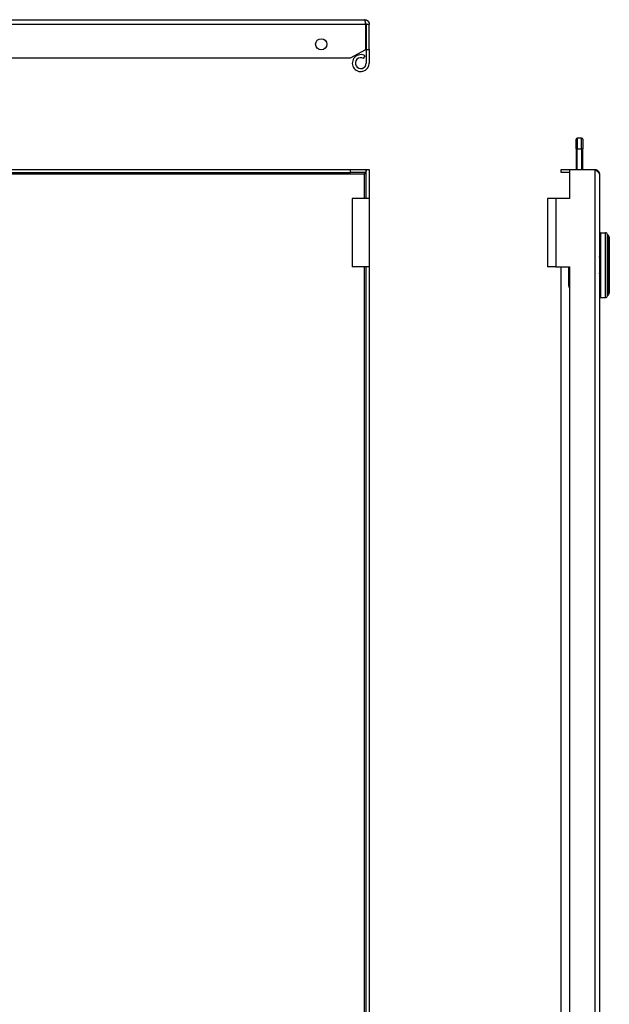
# Model space of a CAD drawing. Header units: inches. Extents: x 3 to 104, y 6 to 58.
# Tile 20 of 36: x 14 to 24, y 24 to 42. Entities that reach past the tile are written whole.
import ezdxf

# ---------------------------------------------------------------- set-up
doc = ezdxf.new("R2010")
doc.units = ezdxf.units.IN
doc.header["$MEASUREMENT"] = 0
doc.layers.add('Visible Edges(ANSI)', color=7, linetype='Continuous', lineweight=25)
doc.layers.add('Visible Tangent Edges(ANSI)', color=7, linetype='Continuous', lineweight=25)

msp = doc.modelspace()

# ---------------------------------------------------------------- linework, layer by layer
at = {"layer": 'Visible Edges(ANSI)'}
for p, q in [((4.733, 42.316), (19.997, 42.316)), ((20.018, 41.769), (20.018, 42.23)), ((20.028, 42.23), (20.028, 41.768)), ((20.083, 42.23), (20.028, 42.23)), ((20.083, 41.768), (20.083, 42.23)), ((4.858, 41.616), (19.741, 41.616)), ((19.741, 41.616), (20.018, 41.769)), ((19.978, 41.608), (20.006, 41.655)), ((20.028, 41.768), (20.028, 41.521)), ((20.028, 41.768), (20.083, 41.768)), ((20.083, 41.768), (20.083, 41.521)), ((23.866, 39.95), (23.866, 40.128)), ((23.964, 40.147), (23.885, 40.147)), ((23.984, 40.128), (23.984, 39.95)), ((23.866, 39.95), (23.866, 39.575)), ((23.984, 39.575), (23.984, 39.95)), ((4.858, 39.575), (19.741, 39.575)), ((4.858, 39.52), (19.741, 39.52)), ((19.741, 39.575), (20.018, 39.575)), ((19.741, 39.52), (19.741, 39.575)), ((20.018, 39.52), (19.741, 39.52)), ((20.018, 39.575), (20.018, 39.52)), ((20.028, 39.045), (20.028, 39.575)), ((20.028, 39.575), (20.083, 39.575)), ((20.083, 39.575), (20.083, 39.045)), ((23.589, 39.575), (23.741, 39.575)), ((23.589, 39.52), (23.589, 39.575)), ((23.741, 39.52), (23.589, 39.52)), ((23.741, 39.575), (23.741, 39.045)), ((23.741, 39.575), (24.203, 39.575)), ((24.289, 39.489), (24.289, 9.286)), ((20.083, 39.045), (19.773, 39.045)), ((19.773, 39.045), (19.773, 37.795)), ((20.083, 39.045), (20.083, 37.795)), ((23.494, 39.045), (23.339, 39.045)), ((23.339, 39.045), (23.339, 37.795)), ((23.741, 39.045), (23.494, 39.045)), ((24.308, 38.415), (24.399, 38.415)), ((24.47, 38.337), (24.47, 37.312)), ((24.293, 37.972), (24.293, 37.677)), ((20.083, 37.795), (19.773, 37.795)), ((20.028, 11.919), (20.028, 37.795)), ((20.083, 37.795), (20.083, 11.919)), ((23.494, 37.795), (23.339, 37.795)), ((23.494, 37.795), (23.741, 37.795)), ((23.589, 11.919), (23.589, 37.795)), ((23.722, 37.795), (23.722, 37.685)), ((23.722, 37.685), (23.722, 37.51)), ((23.741, 37.795), (23.741, 11.919)), ((23.741, 37.618), (23.739, 37.618)), ((24.308, 37.234), (24.399, 37.234))]:
    msp.add_line(p, q, dxfattribs=at)
at = {"layer": 'Visible Edges(ANSI)', "flags": 128}
for points in [[(20.018, 42.23), (20.018, 42.235), (20.017, 42.241), (20.016, 42.246), (20.015, 42.252), (20.014, 42.257), (20.013, 42.263), (20.012, 42.268), (20.011, 42.273), (20.011, 42.277), (20.01, 42.282), (20.009, 42.286), (20.008, 42.29), (20.007, 42.294), (20.006, 42.298), (20.005, 42.301), (20.004, 42.304), (20.004, 42.307), (20.003, 42.309), (20.002, 42.311), (20.001, 42.313), (20, 42.314), (19.999, 42.315), (19.998, 42.315), (19.997, 42.316)], [(19.997, 42.316), (20.003, 42.315), (20.009, 42.315), (20.014, 42.314), (20.02, 42.313), (20.025, 42.311), (20.03, 42.309), (20.035, 42.307), (20.04, 42.304), (20.045, 42.301), (20.05, 42.298), (20.054, 42.294), (20.058, 42.291), (20.062, 42.286), (20.066, 42.282), (20.069, 42.277), (20.072, 42.273), (20.075, 42.268), (20.077, 42.263), (20.079, 42.257), (20.081, 42.252), (20.082, 42.246), (20.083, 42.241), (20.083, 42.235), (20.083, 42.23)], [(20.028, 42.23), (20.028, 42.231), (20.028, 42.232), (20.028, 42.233), (20.028, 42.235), (20.028, 42.236), (20.027, 42.237), (20.027, 42.239), (20.027, 42.24), (20.026, 42.241), (20.026, 42.242), (20.025, 42.243), (20.025, 42.244), (20.024, 42.246), (20.023, 42.247), (20.023, 42.248), (20.022, 42.249), (20.021, 42.25), (20.02, 42.251), (20.019, 42.252), (20.018, 42.252), (20.017, 42.253), (20.016, 42.254), (20.015, 42.255), (20.014, 42.256)], [(19.997, 39.489), (19.998, 39.491), (19.999, 39.493), (20, 39.495), (20.001, 39.497), (20.002, 39.498), (20.003, 39.5), (20.004, 39.502), (20.004, 39.504), (20.005, 39.506), (20.006, 39.507), (20.007, 39.509), (20.008, 39.51), (20.009, 39.512), (20.01, 39.513), (20.011, 39.514), (20.011, 39.515), (20.012, 39.516), (20.013, 39.517), (20.014, 39.518), (20.015, 39.518), (20.016, 39.519), (20.017, 39.519), (20.018, 39.519), (20.018, 39.52)], [(20.013, 39.517), (20.012, 39.516), (20.012, 39.514), (20.011, 39.513), (20.01, 39.512), (20.01, 39.511), (20.009, 39.51), (20.009, 39.508), (20.008, 39.507), (20.007, 39.506), (20.007, 39.505), (20.006, 39.504), (20.005, 39.503), (20.005, 39.501), (20.004, 39.5), (20.003, 39.499), (20.003, 39.498), (20.002, 39.497), (20.001, 39.496), (20.001, 39.494), (20, 39.493), (19.999, 39.492), (19.999, 39.491), (19.998, 39.49), (19.997, 39.489)], [(20.028, 39.575), (20.028, 39.573), (20.028, 39.571), (20.028, 39.569), (20.028, 39.567), (20.028, 39.565), (20.028, 39.563), (20.028, 39.561), (20.027, 39.559), (20.027, 39.557), (20.027, 39.556), (20.026, 39.554), (20.026, 39.552), (20.025, 39.55), (20.025, 39.548), (20.024, 39.546), (20.024, 39.544), (20.023, 39.542), (20.023, 39.541), (20.022, 39.539), (20.021, 39.537), (20.021, 39.535), (20.02, 39.533), (20.019, 39.531), (20.018, 39.529)], [(24.203, 39.575), (24.208, 39.574), (24.214, 39.574), (24.22, 39.573), (24.225, 39.572), (24.23, 39.57), (24.236, 39.568), (24.241, 39.566), (24.246, 39.563), (24.251, 39.56), (24.255, 39.557), (24.259, 39.553), (24.264, 39.549), (24.267, 39.545), (24.271, 39.541), (24.274, 39.536), (24.277, 39.532), (24.28, 39.527), (24.282, 39.521), (24.284, 39.516), (24.286, 39.511), (24.287, 39.505), (24.288, 39.5), (24.289, 39.494), (24.289, 39.489)], [(24.289, 39.489), (24.289, 39.492), (24.288, 39.496), (24.287, 39.499), (24.286, 39.503), (24.284, 39.506), (24.282, 39.51), (24.28, 39.514), (24.277, 39.517), (24.274, 39.521), (24.271, 39.524), (24.267, 39.528), (24.264, 39.531), (24.26, 39.535), (24.255, 39.539), (24.251, 39.542), (24.246, 39.546), (24.241, 39.549), (24.236, 39.553), (24.23, 39.557), (24.225, 39.56), (24.22, 39.564), (24.214, 39.567), (24.208, 39.571), (24.203, 39.575)], [(24.293, 37.972), (24.293, 37.973), (24.293, 37.973), (24.293, 37.974), (24.293, 37.974), (24.293, 37.975), (24.293, 37.975), (24.292, 37.976), (24.292, 37.976), (24.292, 37.977), (24.292, 37.977), (24.292, 37.978), (24.292, 37.978), (24.292, 37.979), (24.291, 37.979), (24.291, 37.98), (24.291, 37.98), (24.291, 37.981), (24.291, 37.981), (24.29, 37.982), (24.29, 37.982), (24.29, 37.983), (24.289, 37.983), (24.289, 37.984), (24.289, 37.984)], [(24.289, 37.665), (24.289, 37.665), (24.289, 37.666), (24.29, 37.666), (24.29, 37.667), (24.29, 37.667), (24.291, 37.668), (24.291, 37.668), (24.291, 37.669), (24.291, 37.669), (24.291, 37.67), (24.292, 37.67), (24.292, 37.671), (24.292, 37.671), (24.292, 37.672), (24.292, 37.672), (24.292, 37.673), (24.292, 37.673), (24.293, 37.674), (24.293, 37.674), (24.293, 37.675), (24.293, 37.675), (24.293, 37.676), (24.293, 37.676), (24.293, 37.677)]]:
    msp.add_lwpolyline(points, dxfattribs=at)
at = {"layer": 'Visible Edges(ANSI)'}
msp.add_circle((19.205, 41.866), 0.102, dxfattribs=at)
for centre, radius, start, end in [((19.928, 41.521), 0.155, 60, 0), ((19.928, 41.521), 0.1, 60, 0), ((23.885, 40.128), 0.0197, 90, 180), ((23.964, 40.128), 0.0197, 0, 90), ((24.308, 38.395), 0.0197, 90, 180), ((24.399, 38.376), 0.0394, 14.2935, 90), ((24.456, 38.39), 0.0197, 194.2935, 244.1695), ((24.431, 38.337), 0.0394, 0, 64.1695), ((24.037, 37.51), 0.315, 180, 199.9022), ((24.431, 37.312), 0.0394, 295.8305, 0), ((24.308, 37.254), 0.0197, 180, 270), ((24.399, 37.273), 0.0394, 270, 345.7065), ((24.456, 37.259), 0.0197, 115.8305, 165.7065)]:
    msp.add_arc(centre, radius, start, end, dxfattribs=at)
at = {"layer": 'Visible Tangent Edges(ANSI)'}
for p, q in [((20.018, 42.23), (4.733, 42.23)), ((23.885, 40.147), (23.885, 39.95)), ((23.964, 39.95), (23.964, 40.147)), ((23.885, 39.95), (23.866, 39.95)), ((23.885, 39.575), (23.885, 39.95)), ((23.885, 39.95), (23.964, 39.95)), ((23.964, 39.95), (23.984, 39.95)), ((23.964, 39.95), (23.964, 39.575)), ((19.997, 39.489), (4.733, 39.489)), ((19.997, 39.045), (19.997, 39.489)), ((24.203, 39.575), (24.203, 9.2)), ((23.494, 39.045), (23.494, 37.795)), ((24.308, 38.415), (24.308, 37.234)), ((24.399, 37.234), (24.399, 38.415)), ((24.437, 37.264), (24.437, 38.385)), ((24.448, 38.373), (24.448, 37.276)), ((19.997, 11.919), (19.997, 37.795)), ((23.722, 37.685), (23.732, 37.685)), ((23.732, 37.685), (23.732, 37.795)), ((23.723, 37.637), (23.733, 37.637)), ((23.741, 37.637), (23.733, 37.637))]:
    msp.add_line(p, q, dxfattribs=at)
at = {"layer": 'Visible Tangent Edges(ANSI)', "flags": 128}
for points in [[(23.722, 37.685), (23.722, 37.683), (23.722, 37.681), (23.722, 37.679), (23.722, 37.677), (23.722, 37.675), (23.722, 37.673), (23.722, 37.671), (23.722, 37.669), (23.722, 37.667), (23.722, 37.665), (23.722, 37.663), (23.722, 37.661), (23.722, 37.659), (23.722, 37.657), (23.722, 37.655), (23.722, 37.653), (23.722, 37.651), (23.722, 37.649), (23.723, 37.647), (23.723, 37.645), (23.723, 37.643), (23.723, 37.641), (23.723, 37.639), (23.723, 37.637)], [(23.733, 37.637), (23.733, 37.639), (23.733, 37.641), (23.733, 37.643), (23.732, 37.645), (23.732, 37.647), (23.732, 37.649), (23.732, 37.651), (23.732, 37.653), (23.732, 37.655), (23.732, 37.657), (23.732, 37.659), (23.732, 37.661), (23.732, 37.663), (23.732, 37.665), (23.732, 37.667), (23.732, 37.669), (23.732, 37.671), (23.732, 37.673), (23.732, 37.675), (23.732, 37.677), (23.732, 37.679), (23.732, 37.681), (23.732, 37.683), (23.732, 37.685)], [(23.723, 37.637), (23.723, 37.635), (23.723, 37.633), (23.723, 37.631), (23.723, 37.629), (23.724, 37.627), (23.724, 37.626), (23.724, 37.624), (23.724, 37.622), (23.724, 37.62), (23.725, 37.619), (23.725, 37.617), (23.725, 37.616), (23.725, 37.614), (23.726, 37.613), (23.726, 37.612), (23.726, 37.611), (23.727, 37.61), (23.727, 37.609), (23.727, 37.608), (23.728, 37.608), (23.728, 37.607), (23.728, 37.607), (23.729, 37.607), (23.729, 37.607)], [(23.729, 37.607), (23.73, 37.607), (23.73, 37.607), (23.73, 37.607), (23.731, 37.607), (23.731, 37.607), (23.732, 37.607), (23.732, 37.607), (23.732, 37.607), (23.733, 37.607), (23.733, 37.607), (23.734, 37.607), (23.734, 37.606), (23.735, 37.606), (23.735, 37.606), (23.736, 37.606), (23.736, 37.606), (23.737, 37.606), (23.737, 37.606), (23.738, 37.606), (23.738, 37.606), (23.739, 37.606), (23.74, 37.606), (23.74, 37.606), (23.741, 37.606)], [(23.739, 37.618), (23.738, 37.618), (23.738, 37.618), (23.738, 37.618), (23.737, 37.618), (23.737, 37.619), (23.737, 37.619), (23.736, 37.62), (23.736, 37.62), (23.736, 37.621), (23.735, 37.622), (23.735, 37.623), (23.735, 37.624), (23.735, 37.624), (23.734, 37.625), (23.734, 37.626), (23.734, 37.628), (23.734, 37.629), (23.734, 37.63), (23.733, 37.631), (23.733, 37.632), (23.733, 37.634), (23.733, 37.635), (23.733, 37.636), (23.733, 37.637)]]:
    msp.add_lwpolyline(points, dxfattribs=at)
at = {"layer": 'Visible Tangent Edges(ANSI)'}
for centre, major_axis, ratio, start_param, end_param in [((24.283, 37.972), (0.00984, 0), 0.238095, 0, 0.942212), ((24.283, 37.677), (0.00984, 0), 0.238095, 5.340973, 6.283185), ((23.739, 37.608), (0, 0.00984), 0.98442, 0, 1.692227)]:
    msp.add_ellipse(centre, major_axis=major_axis, ratio=ratio, start_param=start_param, end_param=end_param, dxfattribs=at)

doc.saveas('drawing.dxf')
